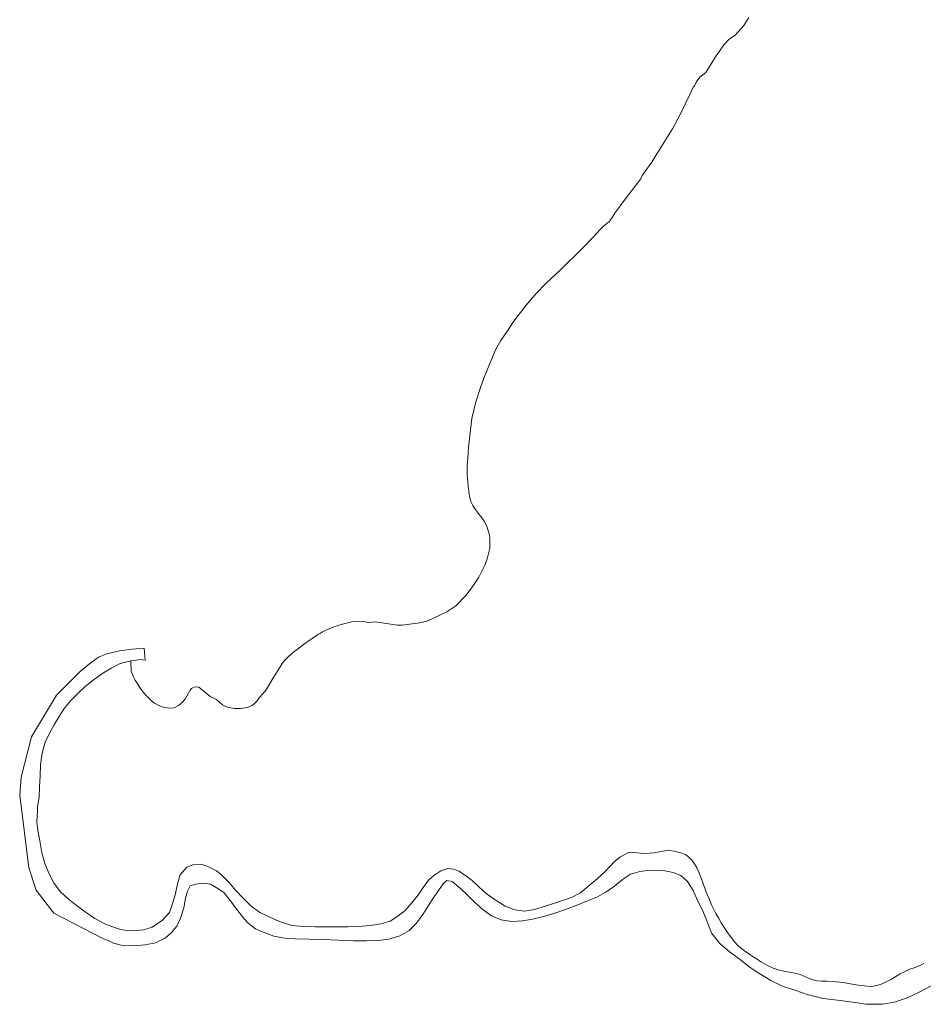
# Model space of a CAD drawing. Header units: metres. Extents: x 201541 to 204988, y 387833 to 394342.
# Tile 5 of 214: x 201797 to 202260, y 389039 to 389543. Entities that reach past the tile are written whole.
import ezdxf

# ---------------------------------------------------------------- set-up
doc = ezdxf.new("R2010")
doc.units = ezdxf.units.M
doc.layers.add('B-WE-GR-BOS_GEMENGD-GV', color=40, linetype='Continuous', lineweight=13)
doc.layers.add('B-WE-OG-WATER-GV', color=130, linetype='Continuous', lineweight=18)

msp = doc.modelspace()

# ---------------------------------------------------------------- linework, layer by layer
at = {"layer": 'B-WE-GR-BOS_GEMENGD-GV'}
msp.add_lwpolyline([(202259.962, 389059.483), (202257.334, 389058.241), (202255.133, 389057.406), (202252.921, 389056.592), (202250.388, 389055.495), (202247.917, 389054.27), (202243.516, 389051.545), (202241.092, 389050.277), (202238.59, 389049.189), (202235.967, 389048.271), (202233.279, 389047.729), (202230.743, 389047.854), (202225.246, 389048.672), (202219.642, 389049.605), (202216.973, 389050.001), (202213.544, 389050.263), (202210.105, 389050.417), (202207.735, 389050.46), (202205.387, 389050.635), (202203.26, 389051.139), (202201.178, 389051.833), (202196.708, 389053.848), (202193.94, 389054.583), (202191.118, 389055.147), (202188.216, 389055.636), (202185.35, 389056.24), (202182.78, 389057.164), (202180.287, 389058.298), (202178.391, 389059.302), (202176.541, 389060.393), (202174.552, 389061.699), (202172.585, 389063.043), (202170.657, 389064.271), (202168.757, 389065.535), (202166.781, 389067.002), (202164.914, 389068.595), (202163.001, 389070.66), (202161.236, 389072.866), (202159.365, 389075.381), (202157.617, 389077.984), (202156.162, 389080.42), (202154.766, 389082.895), (202153.437, 389085.178), (202152.179, 389087.497), (202151.102, 389089.913), (202150.09, 389092.362), (202149.146, 389094.507), (202148.251, 389096.672), (202146.528, 389101.591), (202144.731, 389106.376), (202143.731, 389108.602), (202142.535, 389110.653), (202141.113, 389112.54), (202139.564, 389114.11), (202137.797, 389115.393), (202136.01, 389116.116), (202134.123, 389116.633), (202131.92, 389117.213), (202129.69, 389117.533), (202127.434, 389117.337), (202123.401, 389116.608), (202121.624, 389116.315), (202119.439, 389116.099), (202117.248, 389116.022), (202114.867, 389116.181), (202111.12, 389116.534), (202109.761, 389116.547), (202109.035, 389116.446), (202108.325, 389116.277), (202107.211, 389115.769), (202104.599, 389114.198), (202103.119, 389113.167), (202101.208, 389111.452), (202099.382, 389109.629), (202096.62, 389106.796), (202092.66, 389102.995), (202088.544, 389099.495), (202084.011, 389095.806), (202079.404, 389093.449), (202066.147, 389088.985), (202060.506, 389087.231), (202055.271, 389086.298), (202050.343, 389087.001), (202045.426, 389088.898), (202040.272, 389092.158), (202035.647, 389095.404), (202031.701, 389099.005), (202028.51, 389102.141), (202025.193, 389104.599), (202021.666, 389106.934), (202019.113, 389107.935), (202016.016, 389108.253), (202012.535, 389107.072), (202009.312, 389105.003), (202006.466, 389102.568), (202003.675, 389099.011), (202001.018, 389094.846), (201997.689, 389090.71), (201994.211, 389086.757), (201990.496, 389083.803), (201986.456, 389081.248), (201981.676, 389079.831), (201976.332, 389079.107), (201970.036, 389078.498), (201964.96, 389078.307), (201958.947, 389078.336), (201948.296, 389078.297), (201942.427, 389078.462), (201936.167, 389079.046), (201930.63, 389080.723), (201925.238, 389083.058), (201919.703, 389085.629), (201915.092, 389089.115), (201911.212, 389092.991), (201907.203, 389097.18), (201903.729, 389101.302), (201900.285, 389104.784), (201897.567, 389106.992), (201893.466, 389109.127), (201889.681, 389110.511), (201885.872, 389110.388), (201882.253, 389108.855), (201878.899, 389105.032), (201877.428, 389100.466), (201876.438, 389095.499), (201874.892, 389090.215), (201873.324, 389085.734), (201869.748, 389081.71), (201864.595, 389078.102), (201860.161, 389076.736), (201854.876, 389076.272), (201850.456, 389076.628), (201848.266, 389077.008), (201845.204, 389078.043), (201840.664, 389079.762), (201835.209, 389082.554), (201830.694, 389085.662), (201825.763, 389089.209), (201821.425, 389092.753), (201817.473, 389096.225), (201814.214, 389100.496), (201811.669, 389105.547), (201809.595, 389110.811), (201807.985, 389116.263), (201806.905, 389122.366), (201805.874, 389127.757), (201805.388, 389132.109), (201805.671, 389138.03), (201805.782, 389139.882), (201806.537, 389144.882), (201806.817, 389150.04), (201807.047, 389155.72), (201807.211, 389161.335), (201808.133, 389167.397), (201809.726, 389172.949), (201811.869, 389177.617), (201814.43, 389182.265), (201816.909, 389186.175), (201819.501, 389190.308), (201822.796, 389194.32), (201826.397, 389197.979), (201830.147, 389201.546), (201834.249, 389204.792), (201838.748, 389208.101), (201843.429, 389210.993), (201848.147, 389213.422), (201853.539, 389214.654), (201855.533, 389214.948), (201858.237, 389215.348), (201860.986, 389215.155), (201860.426, 389221.215), (201854.265, 389220.646), (201847.76, 389219.893), (201841.336, 389218.351), (201839.519, 389217.602), (201837.09, 389216.6), (201833.317, 389213.854), (201827.85, 389209.5), (201815.508, 389197.206), (201802.626, 389175.744), (201797.323, 389155.008), (201796.629, 389145.853), (201801.264, 389108.523), (201805.028, 389097.189), (201814.07, 389085.379), (201839.574, 389072.165), (201842.055, 389071.382), (201844.783, 389069.944), (201849.246, 389068.799), (201854.601, 389068.669), (201860.857, 389069.089), (201866.236, 389070.204), (201871.123, 389072.476), (201874.512, 389075.444), (201877.094, 389078.728), (201879.065, 389082.725), (201880.781, 389088.048), (201881.588, 389093.1), (201882.573, 389096.67), (201883.927, 389099.366), (201886.656, 389100.171), (201890.695, 389100.691), (201894.385, 389100.188), (201898.101, 389098.081), (201901.341, 389095.78), (201904.659, 389091.613), (201907.424, 389087.97), (201909.898, 389084.597), (201910.591, 389083.653), (201913.774, 389080.309), (201917.521, 389077.406), (201921.922, 389075.387), (201926.905, 389073.634), (201932.341, 389072.596), (201937.923, 389072.243), (201944.744, 389071.977), (201952.205, 389071.904), (201967.615, 389071.254), (201974.294, 389071.229), (201980.412, 389071.363), (201985.9, 389072.002), (201991.529, 389073.749), (201996.189, 389076.497), (201999.966, 389080.266), (202003.296, 389084.656), (202006.202, 389089.283), (202008.911, 389093.5), (202009.854, 389094.879), (202011.613, 389097.449), (202013.62, 389100.422), (202015.609, 389102.078), (202018.249, 389101.664), (202021.435, 389099.024), (202022.706, 389097.844), (202025.861, 389094.918), (202029.793, 389091.023), (202032.727, 389088.285), (202034.116, 389086.989), (202038.422, 389083.96), (202043.333, 389082.011), (202048.69, 389081.007), (202054.386, 389081.449), (202054.526, 389081.473), (202060.221, 389082.458), (202065.815, 389083.807), (202070.967, 389085.367), (202076.368, 389087.153), (202081.789, 389089.332), (202087.596, 389091.6), (202092.834, 389093.687), (202097.083, 389096.176), (202101.484, 389099.258), (202105.553, 389102.576), (202109.606, 389105.274), (202114.432, 389106.698), (202119.756, 389107.324), (202124.263, 389107.307), (202127.214, 389107.076), (202131.602, 389106.287), (202135.449, 389104.648), (202138.947, 389101.643), (202141.767, 389096.902), (202144.05, 389091.892), (202146.703, 389086.54), (202151.395, 389074.888), (202155.418, 389069.761), (202160.491, 389065.525), (202165.93, 389061.521), (202170.519, 389057.914), (202172.109, 389056.813), (202175.37, 389054.554), (202181.555, 389050.805), (202187.603, 389047.951), (202194.49, 389045.742), (202200.153, 389043.718), (202208.449, 389041.649), (202217.177, 389040.573), (202224.757, 389039.539), (202230.546, 389038.623), (202233.63, 389038.698), (202239.066, 389038.696), (202245.032, 389039.708), (202251.503, 389041.968), (202257.292, 389044.702), (202264.079, 389048.25)], dxfattribs=at)
at = {"layer": 'B-WE-OG-WATER-GV'}
for points in [[(202170.386, 389544.594), (202167.837, 389540.467), (202163.461, 389535.714), (202160.162, 389533.435), (202157.538, 389530.51), (202153.24, 389524.384), (202148.251, 389516.364), (202145.155, 389513.942), (202143.388, 389511.391), (202142.527, 389509.568), (202141.855, 389508.925), (202140.114, 389505.199), (202135.338, 389495.188), (202131.177, 389487.465), (202122.697, 389473.78), (202120.556, 389470.437), (202115.631, 389463.521), (202115.019, 389461.958), (202113.781, 389460.321), (202106.938, 389451.478), (202101.646, 389444.318), (202100.364, 389442.053), (202098.535, 389439.619)], [(202094.319, 389436.111), (202090.528, 389431.984), (202084.93, 389426.141), (202074.13, 389415.491), (202066.325, 389408.132), (202061.317, 389403.057), (202056.187, 389397.075), (202052.091, 389391.779), (202049.402, 389388.165), (202046.678, 389383.922), (202043.198, 389378.945), (202040.697, 389374.514), (202037.658, 389367.179), (202034.447, 389359.739), (202032.646, 389354.452), (202030.492, 389347.602), (202028.401, 389339.067), (202027.322, 389330.236), (202026.65, 389324.129), (202026.29, 389318.602)], [(202033.058, 389288.528), (202034.732, 389286.276), (202035.967, 389283.714), (202037.493, 389279.141)], [(202037.325, 389271.13), (202036.3, 389267.109), (202035.198, 389264.085), (202031.91, 389257.643), (202028.553, 389252.493), (202025.343, 389248.153), (202020.163, 389242.974), (202015.589, 389239.936), (202005.816, 389235.328), (202001.678, 389234.229), (201993.91, 389233.15)], [(201989.024, 389233.18), (201978.803, 389234.715), (201975.791, 389234.464), (201972.746, 389234.94), (201966.661, 389234.647)], [(201854.89, 389206.552), (201853.758, 389209.511), (201853.539, 389214.654), (201848.147, 389213.422), (201843.429, 389210.993), (201838.748, 389208.101), (201834.249, 389204.792), (201830.147, 389201.546), (201826.397, 389197.979), (201822.796, 389194.32), (201819.501, 389190.308), (201816.909, 389186.175), (201814.43, 389182.265), (201811.869, 389177.617), (201809.726, 389172.949), (201808.133, 389167.397), (201807.211, 389161.335), (201807.047, 389155.72), (201806.817, 389150.04), (201806.537, 389144.882), (201805.782, 389139.882), (201805.671, 389138.03), (201805.388, 389132.109), (201805.874, 389127.757), (201806.905, 389122.366), (201807.985, 389116.263), (201809.595, 389110.811), (201811.669, 389105.547), (201814.214, 389100.496), (201817.473, 389096.225), (201821.425, 389092.753), (201825.763, 389089.209), (201830.694, 389085.662), (201835.209, 389082.554), (201840.664, 389079.762), (201845.204, 389078.043), (201848.266, 389077.008), (201850.456, 389076.628), (201854.876, 389076.272), (201860.161, 389076.736), (201864.595, 389078.102), (201869.748, 389081.71), (201873.324, 389085.734), (201874.892, 389090.215), (201876.438, 389095.499), (201877.428, 389100.466), (201878.899, 389105.032), (201882.253, 389108.855), (201885.872, 389110.388), (201889.681, 389110.511), (201893.466, 389109.127), (201897.567, 389106.992), (201900.285, 389104.784), (201903.729, 389101.302), (201907.203, 389097.18), (201911.212, 389092.991), (201915.092, 389089.115), (201919.703, 389085.629), (201925.238, 389083.058), (201930.63, 389080.723), (201936.167, 389079.046), (201942.427, 389078.462), (201948.296, 389078.297), (201958.947, 389078.336), (201964.96, 389078.307), (201970.036, 389078.498), (201976.332, 389079.107), (201981.676, 389079.831), (201986.456, 389081.248), (201990.496, 389083.803), (201994.211, 389086.757), (201997.689, 389090.71), (202001.018, 389094.846), (202003.675, 389099.011), (202006.466, 389102.568), (202009.312, 389105.003), (202012.535, 389107.072), (202016.016, 389108.253), (202019.113, 389107.935), (202021.666, 389106.934), (202025.193, 389104.599), (202028.51, 389102.141), (202031.701, 389099.005), (202035.647, 389095.404), (202040.272, 389092.158), (202045.426, 389088.898), (202050.343, 389087.001), (202055.271, 389086.298), (202060.506, 389087.231), (202066.147, 389088.985), (202079.404, 389093.449), (202084.011, 389095.806), (202088.544, 389099.495), (202092.66, 389102.995), (202096.62, 389106.796), (202099.382, 389109.629), (202101.208, 389111.452), (202103.119, 389113.167), (202104.599, 389114.198), (202107.211, 389115.769), (202108.325, 389116.277), (202109.035, 389116.446), (202109.761, 389116.547), (202111.12, 389116.534), (202114.867, 389116.181), (202117.248, 389116.022), (202119.439, 389116.099), (202121.624, 389116.315), (202123.401, 389116.608), (202127.434, 389117.337), (202129.69, 389117.533), (202131.92, 389117.213), (202134.123, 389116.633), (202136.01, 389116.116), (202137.797, 389115.393), (202139.564, 389114.11), (202141.113, 389112.54), (202142.535, 389110.653), (202143.731, 389108.602), (202144.731, 389106.376), (202146.528, 389101.591), (202148.251, 389096.672), (202149.146, 389094.507), (202150.09, 389092.362), (202151.102, 389089.913), (202152.179, 389087.497), (202153.437, 389085.178), (202154.766, 389082.895), (202156.162, 389080.42), (202157.617, 389077.984), (202159.365, 389075.381), (202161.236, 389072.866), (202163.001, 389070.66), (202164.914, 389068.595), (202166.781, 389067.002), (202168.757, 389065.535), (202170.657, 389064.271), (202172.585, 389063.043), (202174.552, 389061.699), (202176.541, 389060.393), (202178.391, 389059.302), (202180.287, 389058.298), (202182.78, 389057.164), (202185.35, 389056.24), (202188.216, 389055.636), (202191.118, 389055.147), (202193.94, 389054.583), (202196.708, 389053.848), (202201.178, 389051.833), (202203.26, 389051.139), (202205.387, 389050.635), (202207.735, 389050.46), (202210.105, 389050.417), (202213.544, 389050.263), (202216.973, 389050.001), (202219.642, 389049.605), (202225.246, 389048.672), (202230.743, 389047.854), (202233.279, 389047.729), (202235.967, 389048.271), (202238.59, 389049.189), (202241.092, 389050.277), (202243.516, 389051.545), (202247.917, 389054.27), (202250.388, 389055.495), (202252.921, 389056.592), (202255.133, 389057.406), (202257.334, 389058.241), (202259.962, 389059.483)], [(201930.555, 389212.482), (201926.379, 389205.653), (201922.948, 389199.873), (201918.795, 389195.046)], [(201883.881, 389199.47), (201883.186, 389198.13), (201881.499, 389195.025), (201879.784, 389193.155), (201878.088, 389191.815), (201875.759, 389190.648), (201873.434, 389190.383)], [(201899.504, 389193.098), (201897.453, 389194.943), (201894.257, 389196.43), (201888.386, 389201.23)]]:
    msp.add_lwpolyline(points, dxfattribs=at)
for points in [[(202098.535, 389439.619, 0.066813), (202094.319, 389436.111)], [(202026.29, 389318.602, 0.0400989), (202025.945, 389311.644)], [(202025.945, 389311.644, 0.0177482), (202026.405, 389304.658)], [(202026.405, 389304.658, 0.0316699), (202027.599, 389297.463)], [(202027.599, 389297.463, 0.0955916), (202029.395, 389293.549)], [(202029.395, 389293.549, 0.0046017), (202033.058, 389288.528)], [(202037.493, 389279.141, 0.006209), (202037.616, 389273.829)], [(202037.616, 389273.829, -0.0714366), (202037.325, 389271.13)], [(201966.661, 389234.647, 0.0405901), (201956.377, 389231.628)], [(201993.91, 389233.15, -0.0716331), (201989.024, 389233.18)], [(201956.377, 389231.628, 0.0590906), (201947.662, 389227.041)], [(201947.662, 389227.041, 0.0126519), (201938.821, 389220.623)], [(201938.821, 389220.623, 0.0282259), (201933.253, 389215.841)], [(201933.253, 389215.841, 0.0638711), (201930.555, 389212.482)], [(201864.029, 389194.362, -0.0868766), (201854.89, 389206.552)], [(201888.386, 389201.23, 0.3765016), (201883.881, 389199.47)], [(201873.434, 389190.383, -0.1466082), (201864.029, 389194.362)], [(201904.661, 389190.586, -0.1404174), (201899.504, 389193.098)], [(201918.795, 389195.046, -0.198758), (201913.184, 389190.89)], [(201913.184, 389190.89, -0.1053577), (201904.661, 389190.586)]]:
    msp.add_lwpolyline(points, format="xyb", dxfattribs=at)

doc.saveas('drawing.dxf')
